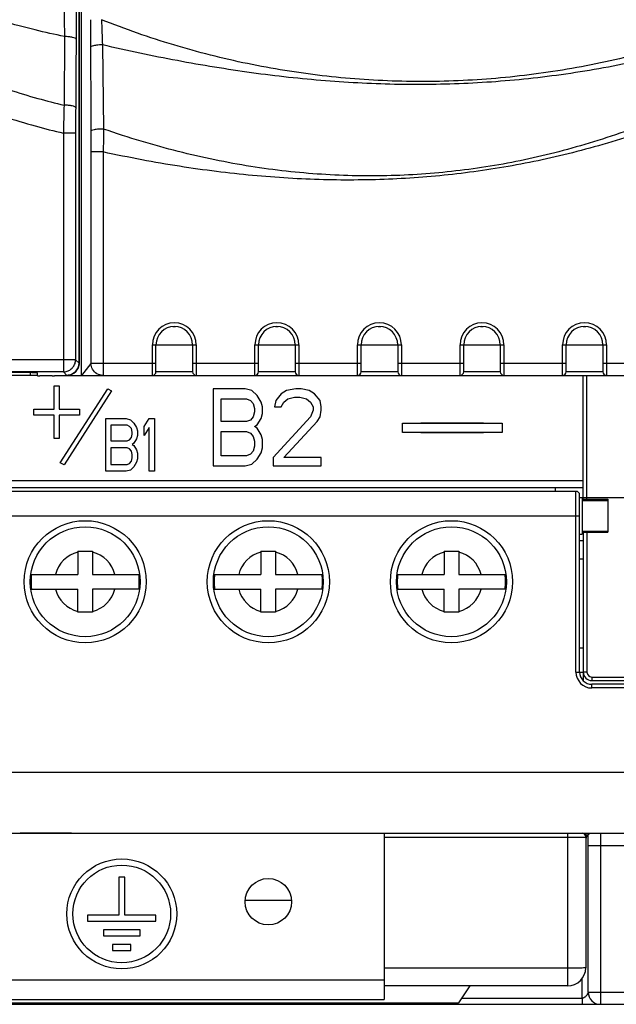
# Model space of a CAD drawing. Header units: millimetres. Extents: x 0 to 546, y 0 to 772.
# Tile 18 of 24: x 156 to 205, y 441 to 522. Entities that reach past the tile are written whole.
import ezdxf

# ---------------------------------------------------------------- set-up
doc = ezdxf.new("R2010")
doc.units = ezdxf.units.MM

# ---------------------------------------------------------------- blocks, each defined once
blk = doc.blocks.new('VFD_E3_BASE_NEW_VIEW_24_B8')
at = {"color": 7, "linetype": 'Continuous'}
for p, q in [((901.251, -198.713), (901.251, -185.799)), ((902.251, -185.713), (902.251, -199.713)), ((901.251, -186.713), (904.651, -186.713)), ((900.751, -199.213), (900.751, -197.611)), ((901.251, -198.713), (904.651, -198.713)), ((890.391, -199.713), (904.651, -199.713)), ((890.885, -199.213), (900.751, -199.213))]:
    blk.add_line(p, q, dxfattribs=at)
blk.add_arc((902.251, -198.713), 1, 180, 270, dxfattribs=at)
for points, start_tangent, end_tangent in [([(901.251, -198.713), (901.245, -198.736), (901.227, -198.788), (901.199, -198.855), (901.158, -198.931), (901.099, -199.013), (901.018, -199.096), (900.903, -199.174), (900.751, -199.213)], (0, -1), (-0.992503, -0.122223)), ([(900.751, -199.213), (900.75, -199.463), (900.75, -199.646), (900.751, -199.713)], (-0.005438, -0.999985), (1, 0))]:
    blk.add_spline(points, degree=3, dxfattribs=dict(at, start_tangent=start_tangent, end_tangent=end_tangent))
blk = doc.blocks.new('VFD_E_CTRL_BOX_COVER_NEW14')
at = {"color": 7, "linetype": 'Continuous'}
for p, q in [((787.603, -90.953), (787.788, -90.83)), ((787.788, -90.83), (787.788, -116.432)), ((788.787, -90.813), (788.787, -116.432)), ((858.315, -90.813), (788.787, -90.813)), ((820.551, -90.813), (820.551, -90.713)), ((826.551, -90.713), (826.551, -90.813)), ((858.315, -90.813), (858.315, -118.173)), ((859.5, -90.953), (859.315, -90.83)), ((859.315, -90.83), (859.315, -118.173)), ((787.551, -92.953), (787.551, -147.213)), ((859.551, -147.213), (859.551, -92.953)), ((818.508, -94.648), (818.079, -93.955)), ((828.936, -93.566), (828.265, -94.725)), ((819.552, -96.336), (819.132, -95.657)), ((827.77, -95.579), (827.192, -96.576)), ((820.607, -98.043), (820.192, -97.371)), ((826.635, -97.539), (826.135, -98.402)), ((821.664, -99.942), (822.934, -101.995)), ((824.18, -101.977), (825.509, -99.681)), ((821.879, -100.099), (823.019, -101.942)), ((824.093, -101.927), (825.216, -99.988)), ((823.019, -101.942), (822.934, -101.995)), ((824.093, -101.927), (824.18, -101.977)), ((788.787, -116.432), (787.788, -116.432)), ((859.315, -118.173), (858.315, -118.173)), ((858.354, -120.471), (858.324, -126.088)), ((787.835, -121.976), (787.835, -146.93)), ((788.834, -121.976), (787.835, -121.976)), ((788.834, -121.976), (788.834, -147.93)), ((859.268, -128.378), (858.268, -128.378)), ((858.268, -128.378), (858.268, -147.93)), ((859.268, -128.378), (859.268, -146.93)), ((787.835, -146.93), (787.551, -147.213)), ((859.268, -146.93), (787.835, -146.93)), ((859.551, -147.213), (859.268, -146.93)), ((788.834, -147.93), (788.551, -148.213)), ((788.551, -148.213), (789.351, -148.213)), ((858.268, -147.93), (788.834, -147.93)), ((789.551, -148.218), (789.551, -148.239)), ((790.751, -148.244), (789.751, -148.244)), ((790.951, -148.239), (790.951, -148.03)), ((854.151, -147.977), (792.951, -147.977)), ((856.151, -148.239), (856.151, -148.03)), ((857.351, -148.244), (856.351, -148.244)), ((857.551, -148.218), (857.551, -148.239)), ((857.751, -148.213), (858.552, -148.213)), ((858.552, -148.213), (858.268, -147.93))]:
    blk.add_line(p, q, dxfattribs=at)
for radius in [0.726, 0.626]:
    blk.add_arc((823.551, -101.613), radius, 211.73266, 329.9168, dxfattribs=at)
for points, start_tangent, end_tangent in [([(787.603, -90.953), (787.589, -91.027), (787.577, -91.233), (787.566, -91.552), (787.558, -91.963), (787.553, -92.447), (787.552, -92.697)], (-0.832083, -0.554651), (-0.003706, -0.999993)), ([(787.788, -90.83), (787.811, -90.827), (787.871, -90.823), (787.965, -90.821), (788.089, -90.818), (788.24, -90.816), (788.411, -90.814), (788.595, -90.813), (788.787, -90.813)], (0.832083, 0.554651), (1, 0)), ([(858.315, -90.813), (858.507, -90.813), (858.692, -90.814), (858.863, -90.816), (859.013, -90.818), (859.137, -90.821), (859.231, -90.823), (859.291, -90.827), (859.315, -90.83)], (1, 0), (0.832083, -0.554651)), ([(859.551, -92.697), (859.549, -92.447), (859.544, -91.963), (859.536, -91.552), (859.526, -91.233), (859.513, -91.027), (859.5, -90.953)], (-0.003706, 0.999993), (-0.832083, 0.554651)), ([(818.08, -93.955), (818.395, -93.618), (818.761, -93.268), (819.191, -92.912), (819.701, -92.562), (820.312, -92.24), (821.045, -91.983), (821.912, -91.844), (822.904, -91.875), (824, -92.101), (825.153, -92.488), (826.26, -92.92), (827.238, -93.27), (828.128, -93.494), (828.936, -93.566)], (0.665657, 0.746257), (0.999914, 0.013104)), ([(787.552, -92.697), (787.551, -92.855)], (-0.003706, -0.999993), (-0.001649, -0.999999)), ([(818.293, -94.3), (818.586, -93.978), (818.923, -93.644), (819.314, -93.303), (819.773, -92.967), (820.317, -92.652), (820.966, -92.386), (821.74, -92.214), (822.646, -92.188), (823.681, -92.348), (824.815, -92.687), (825.938, -93.103), (826.965, -93.469), (827.911, -93.72), (828.787, -93.824)], (0.656316, 0.754486), (0.999644, -0.026681)), ([(828.519, -94.287), (827.616, -94.118), (826.365, -93.674), (825.091, -93.129), (823.792, -92.641), (822.463, -92.369), (821.786, -92.363), (821.099, -92.47), (820.403, -92.709), (819.697, -93.102), (818.32, -94.344)], (-0.99596, 0.089793), (-0.657553, -0.753408)), ([(818.392, -94.461), (819.7, -93.299), (820.406, -92.907), (821.103, -92.667), (821.789, -92.56), (822.466, -92.567), (823.795, -92.84), (825.094, -93.328), (826.368, -93.873), (827.619, -94.317), (828.409, -94.476)], (0.66604, 0.745916), (0.993188, -0.116523)), ([(859.551, -92.855), (859.551, -92.697)], (-0.001649, 0.999999), (-0.003706, 0.999993)), ([(787.551, -92.855), (787.551, -92.953)], (-0.001649, -0.999999), (0, -1)), ([(828.28, -94.634), (827.885, -94.56), (827.503, -94.46), (827.13, -94.341), (826.735, -94.196), (826.3, -94.021), (825.818, -93.815), (825.283, -93.584), (824.7, -93.341), (824.092, -93.113), (823.516, -92.935), (823.003, -92.817), (822.543, -92.751), (822.119, -92.727), (821.707, -92.744), (821.274, -92.805), (820.796, -92.931), (820.275, -93.143), (819.736, -93.448), (819.232, -93.819), (818.808, -94.198), (818.455, -94.562)], (-0.989442, 0.144931), (-0.674233, -0.738519)), ([(828.264, -94.726), (827.833, -94.643), (827.447, -94.541), (827.07, -94.419), (826.669, -94.271), (826.23, -94.093), (825.742, -93.885), (825.205, -93.652), (824.621, -93.41), (824.019, -93.187), (823.454, -93.015), (822.953, -92.902), (822.505, -92.84), (822.091, -92.82), (821.688, -92.838), (821.263, -92.902), (820.793, -93.03), (820.283, -93.243), (819.756, -93.549), (819.265, -93.916), (818.852, -94.289), (818.508, -94.648)], (-0.989444, 0.144915), (-0.671383, -0.74111)), ([(859.551, -92.953), (859.551, -92.855)], (0, 1), (-0.001649, 0.999999)), ([(819.132, -95.657), (819.42, -95.375), (819.757, -95.086), (820.154, -94.799), (820.627, -94.526), (821.193, -94.294), (821.865, -94.141), (822.641, -94.109), (823.503, -94.228), (824.442, -94.499), (825.39, -94.86), (826.267, -95.203), (827.056, -95.454), (827.771, -95.578)], (0.694699, 0.7193), (0.996658, -0.081683)), ([(819.347, -96.006), (819.611, -95.739), (819.915, -95.467), (820.269, -95.197), (820.685, -94.938), (821.178, -94.711), (821.763, -94.545), (822.449, -94.478), (823.237, -94.544), (824.124, -94.762), (825.068, -95.095), (825.98, -95.441), (826.821, -95.713), (827.603, -95.867)], (0.684501, 0.729012), (0.99353, -0.113567)), ([(827.437, -96.153), (826.961, -96.047), (825.912, -95.675), (824.846, -95.217), (823.758, -94.808), (822.644, -94.579), (822.077, -94.574), (821.502, -94.663), (820.919, -94.864), (820.327, -95.192), (819.36, -96.025)], (-0.986313, 0.164884), (-0.684796, -0.728735)), ([(819.435, -96.147), (820.322, -95.396), (820.914, -95.067), (821.497, -94.867), (822.072, -94.777), (822.64, -94.782), (823.753, -95.011), (824.841, -95.419), (825.908, -95.876), (826.957, -96.248), (827.332, -96.336)], (0.696145, 0.717901), (0.982104, -0.188339)), ([(827.193, -96.576), (826.577, -96.404), (825.937, -96.163), (825.342, -95.91), (824.818, -95.685), (824.355, -95.496), (823.928, -95.34), (823.496, -95.207), (823.015, -95.1), (822.458, -95.039), (821.836, -95.07), (821.212, -95.223), (820.665, -95.47), (820.221, -95.755), (819.857, -96.047), (819.552, -96.336)], (-0.976682, 0.214691), (-0.703402, -0.710793)), ([(827.215, -96.486), (826.639, -96.326), (826.006, -96.09), (825.409, -95.837), (824.881, -95.61), (824.413, -95.418), (823.98, -95.259), (823.545, -95.124), (823.06, -95.013), (822.496, -94.948), (821.86, -94.973), (821.215, -95.124), (820.647, -95.373), (820.188, -95.661), (819.813, -95.959), (819.649, -96.107)], (-0.976691, 0.214648), (-0.72946, -0.684023)), ([(828.315, -94.639), (828.28, -94.634)], (-0.990537, 0.137248), (-0.989442, 0.144931)), ([(819.649, -96.107), (819.5, -96.252)], (-0.72946, -0.684023), (-0.706628, -0.707585)), ([(820.192, -97.371), (820.479, -97.129), (820.821, -96.889), (821.23, -96.665), (821.722, -96.481), (822.305, -96.373), (822.973, -96.377), (823.708, -96.513), (824.496, -96.771), (825.288, -97.089), (825.999, -97.362), (826.635, -97.539)], (0.739817, 0.672809), (0.980885, -0.19459)), ([(827.241, -96.492), (827.215, -96.486)], (-0.977918, 0.208987), (-0.976691, 0.214648)), ([(820.406, -97.717), (820.662, -97.494), (820.962, -97.273), (821.315, -97.067), (821.734, -96.894), (822.23, -96.78), (822.81, -96.757), (823.472, -96.852), (824.214, -97.069), (825.007, -97.373), (825.754, -97.658), (826.448, -97.861)], (0.729625, 0.683847), (0.976368, -0.216114)), ([(826.37, -97.996), (826.3, -97.977), (825.455, -97.677), (824.595, -97.308), (823.718, -96.978), (822.82, -96.794), (822.363, -96.789), (821.899, -96.861), (821.429, -97.023), (820.951, -97.287), (820.409, -97.722)], (-0.968589, 0.248668), (-0.729104, -0.684403)), ([(820.488, -97.85), (820.948, -97.491), (821.425, -97.226), (821.895, -97.064), (822.359, -96.992), (822.816, -96.996), (823.714, -97.18), (824.592, -97.509), (825.452, -97.878), (826.269, -98.17)], (0.744504, 0.667618), (0.962957, -0.269655)), ([(826.038, -98.273), (825.887, -98.221), (825.572, -98.101), (825.222, -97.955), (824.847, -97.793), (824.469, -97.632), (824.099, -97.486), (823.732, -97.36), (823.34, -97.253), (822.89, -97.178), (822.368, -97.166), (821.812, -97.26), (821.303, -97.457), (820.889, -97.703), (820.556, -97.961)], (-0.949245, 0.314537), (-0.758731, -0.651404)), ([(826.135, -98.402), (825.834, -98.302), (825.514, -98.178), (825.161, -98.031), (824.786, -97.868), (824.411, -97.71), (824.046, -97.566), (823.683, -97.442), (823.297, -97.339), (822.855, -97.267), (822.348, -97.26), (821.813, -97.357), (821.326, -97.551), (820.929, -97.791), (820.607, -98.043)], (-0.95663, 0.291306), (-0.755473, -0.65518)), ([(826.183, -98.319), (826.038, -98.273)], (-0.957656, 0.287914), (-0.949245, 0.314537)), ([(821.664, -99.942), (822.125, -99.533), (822.607, -99.287), (823.075, -99.197), (823.495, -99.222), (823.856, -99.306), (824.169, -99.412), (824.445, -99.517), (824.696, -99.608), (824.927, -99.678), (825.142, -99.718), (825.339, -99.721), (825.509, -99.681)], (0.675816, 0.737071), (0.91753, 0.397666)), ([(821.664, -99.942), (821.748, -99.99), (821.823, -100.041), (821.879, -100.099)], (0.873275, -0.487227), (0.525957, -0.850511)), ([(824.991, -100.376), (824.894, -100.352), (824.485, -100.207), (824.069, -100.03), (823.644, -99.871), (823.21, -99.782), (822.989, -99.78), (822.765, -99.815), (822.538, -99.894), (822.307, -100.022), (821.993, -100.283)], (-0.976576, 0.215175), (-0.707745, -0.706468)), ([(822.089, -100.03), (822.146, -99.974), (822.274, -99.863), (822.422, -99.754), (822.594, -99.654), (822.797, -99.571), (823.035, -99.52), (823.315, -99.514), (823.616, -99.561), (823.901, -99.642), (824.157, -99.731), (824.391, -99.816), (824.609, -99.891), (824.816, -99.949), (825.015, -99.989)], (0.708976, 0.705233), (0.988578, -0.150711)), ([(825.216, -99.988), (825.306, -99.883), (825.411, -99.783), (825.509, -99.681)], (0.501257, 0.865298), (0.669726, 0.742608)), ([(821.937, -100.193), (822.035, -100.085), (822.089, -100.03)], (0.656279, 0.754519), (0.708976, 0.705233)), ([(825.015, -99.989), (825.205, -100.008)], (0.988578, -0.150711), (0.999189, -0.040259)), ([(858.315, -118.173), (856.018, -117.653), (853.461, -116.968), (850.572, -116.085), (847.24, -114.961), (843.343, -113.565), (839.045, -112.007), (835, -110.596), (831.529, -109.478), (828.521, -108.61), (825.811, -107.932), (823.292, -107.403), (820.936, -107.009), (818.74, -106.739), (816.678, -106.58), (814.711, -106.52), (812.809, -106.551), (810.954, -106.67), (809.141, -106.873), (807.383, -107.156), (805.678, -107.515), (804.012, -107.952), (802.368, -108.471), (800.72, -109.082), (799.058, -109.791), (797.382, -110.604), (795.691, -111.525), (793.986, -112.562), (792.266, -113.721), (790.533, -115.008), (788.787, -116.432)], (-0.979738, 0.200283), (-0.760695, -0.64911)), ([(858.354, -120.471), (855.958, -119.932), (853.312, -119.224), (850.341, -118.313), (846.945, -117.152), (842.997, -115.703), (838.619, -114.056), (834.496, -112.548), (830.994, -111.355), (827.986, -110.432), (825.293, -109.708), (822.799, -109.142), (820.479, -108.718), (818.324, -108.424), (816.305, -108.244), (814.38, -108.167), (812.516, -108.185), (810.696, -108.291), (808.921, -108.483), (807.202, -108.754), (805.532, -109.104), (803.897, -109.533), (802.271, -110.049), (800.629, -110.66), (798.967, -111.372), (797.283, -112.189), (795.574, -113.118), (793.839, -114.165), (792.078, -115.338), (790.29, -116.645), (788.474, -118.094)], (-0.980086, 0.198574), (-0.768662, -0.639655)), ([(788.511, -120.849), (790.226, -119.461), (791.906, -118.227), (793.557, -117.131), (795.185, -116.16), (796.791, -115.305), (798.375, -114.56), (799.951, -113.913), (801.538, -113.353), (803.135, -112.878), (804.741, -112.487), (806.369, -112.176), (808.033, -111.944), (809.728, -111.793), (811.459, -111.726), (813.259, -111.744), (815.143, -111.853), (817.12, -112.063), (819.228, -112.387), (821.495, -112.841), (823.911, -113.434), (826.487, -114.179), (829.294, -115.106), (832.476, -116.277), (836.224, -117.775), (840.495, -119.572), (844.627, -121.327), (848.182, -122.784), (851.181, -123.925), (853.805, -124.825), (856.177, -125.539), (858.324, -126.088)], (0.762736, 0.646709), (0.97414, -0.225943)), ([(788.834, -121.976), (790.646, -120.587), (792.404, -119.36), (794.116, -118.28), (795.791, -117.331), (797.432, -116.503), (799.042, -115.788), (800.635, -115.175), (802.235, -114.651), (803.843, -114.216), (805.455, -113.87), (807.093, -113.608), (808.769, -113.43), (810.477, -113.339), (812.232, -113.336), (814.073, -113.428), (816.007, -113.623), (818.057, -113.934), (820.278, -114.382), (822.667, -114.981), (825.225, -115.741), (828.008, -116.689), (831.165, -117.89), (834.918, -119.44), (839.352, -121.367), (843.676, -123.258), (847.429, -124.83), (850.615, -126.06), (853.418, -127.027), (855.963, -127.793), (858.268, -128.378)], (0.780003, 0.625776), (0.974728, -0.223397)), ([(787.788, -116.432), (787.789, -117.173), (787.793, -117.863), (787.798, -118.476)], (-0.000026, -1), (0.011719, -0.999931)), ([(788.787, -116.432), (788.673, -117.039), (788.568, -117.598), (788.474, -118.094)], (-0.183739, -0.982975), (-0.1848, -0.982776)), ([(788.474, -118.094), (788.206, -118.154), (787.991, -118.243), (787.851, -118.354), (787.798, -118.476)], (-0.989046, -0.147608), (-0.058599, -0.998282)), ([(787.798, -118.476), (787.809, -119.395), (787.82, -120.314), (787.831, -121.232)], (0.011673, -0.999932), (0.011676, -0.999932)), ([(788.474, -118.094), (788.486, -119.013), (788.499, -119.931), (788.511, -120.849)], (0.013423, -0.99991), (0.013388, -0.99991)), ([(858.315, -118.173), (858.336, -119.33), (858.354, -120.471)], (0.01985, -0.999803), (0.013623, -0.999907)), ([(859.315, -118.173), (859.313, -119.444), (859.307, -120.693)], (-0.000001, -1), (-0.005977, -0.999982)), ([(788.511, -120.849), (788.241, -120.909), (788.025, -120.998), (787.884, -121.109), (787.831, -121.232)], (-0.989368, -0.145433), (-0.058581, -0.998283)), ([(788.511, -120.849), (788.564, -121.031), (788.618, -121.216), (788.672, -121.404), (788.726, -121.593), (788.78, -121.784), (788.834, -121.976)], (0.282195, -0.959357), (0.271139, -0.96254)), ([(859.307, -120.693), (859.229, -120.611), (859.022, -120.541), (858.716, -120.492), (858.354, -120.471)], (-0.113805, 0.993503), (-0.999873, 0.015933)), ([(859.307, -120.693), (859.296, -122.565), (859.285, -124.438), (859.274, -126.31)], (-0.005982, -0.999982), (-0.005982, -0.999982)), ([(787.831, -121.232), (787.832, -121.354), (787.833, -121.477), (787.834, -121.601), (787.834, -121.726), (787.835, -121.851), (787.835, -121.976)], (0.011676, -0.999932), (0, -1)), ([(858.324, -126.088), (858.295, -127.222), (858.268, -128.378)], (-0.027142, -0.999632), (-0.022123, -0.999755)), ([(859.274, -126.31), (859.195, -126.229), (858.99, -126.159), (858.686, -126.11), (858.324, -126.088)], (-0.113807, 0.993503), (-0.999857, 0.016906)), ([(859.274, -126.31), (859.269, -127.335), (859.268, -128.378)], (-0.005982, -0.999982), (-0.000001, -1)), ([(788.551, -148.213), (788.356, -148.194), (788.168, -148.137), (787.995, -148.045), (787.844, -147.92), (787.72, -147.769), (787.627, -147.596), (787.57, -147.408), (787.551, -147.213)], (-1, 0), (0, 1)), ([(788.834, -147.93), (788.528, -147.881), (788.249, -147.74), (788.027, -147.519), (787.884, -147.24), (787.835, -146.93)], (-1, 0.000685), (-0.000685, 1)), ([(858.268, -147.93), (858.574, -147.881), (858.853, -147.74), (859.075, -147.519), (859.218, -147.24), (859.268, -146.93)], (1, 0.000685), (0.000685, 1)), ([(859.551, -147.213), (859.532, -147.408), (859.475, -147.596), (859.383, -147.769), (859.258, -147.92), (859.107, -148.045), (858.934, -148.137), (858.747, -148.194), (858.552, -148.213)], (0, -1), (-1, 0)), ([(789.351, -148.213), (789.427, -148.213), (789.492, -148.215), (789.536, -148.216), (789.551, -148.218)], (1, 0), (0, -1)), ([(789.551, -148.239), (789.566, -148.241), (789.61, -148.243), (789.641, -148.245)], (0, -1), (0.999998, -0.002039)), ([(789.641, -148.245), (789.675, -148.244), (789.751, -148.244)], (0.999998, -0.002039), (1, 0)), ([(790.751, -148.244), (790.827, -148.244), (790.892, -148.243), (790.936, -148.241), (790.951, -148.239)], (1, 0), (0, 1)), ([(792.951, -147.977), (792.561, -147.978), (792.186, -147.981), (791.84, -147.986), (791.537, -147.993), (791.288, -148.001), (791.103, -148.01), (790.99, -148.02), (790.951, -148.03)], (-1, 0), (0, -1)), ([(856.151, -148.03), (856.113, -148.02), (855.999, -148.01), (855.814, -148.001), (855.566, -147.993), (855.262, -147.986), (854.917, -147.981), (854.541, -147.978), (854.151, -147.977)], (0, 1), (-1, 0)), ([(856.151, -148.239), (856.166, -148.241), (856.21, -148.243), (856.275, -148.244), (856.351, -148.244)], (0, -1), (1, 0)), ([(857.351, -148.244), (857.427, -148.244), (857.492, -148.243), (857.536, -148.241), (857.551, -148.239)], (1, 0), (0, 1)), ([(857.551, -148.218), (857.566, -148.216), (857.61, -148.215), (857.675, -148.213), (857.751, -148.213)], (0, 1), (1, 0))]:
    blk.add_spline(points, degree=3, dxfattribs=dict(at, start_tangent=start_tangent, end_tangent=end_tangent))
blk = doc.blocks.new('VFD_E_CTRL_BOX_BODY_NEW_13')
at = {"color": 7, "linetype": 'Continuous'}
for p, q in [((859.551, -51.213), (859.551, -147.213)), ((856.139, -148.213), (790.951, -148.213)), ((855.551, -147.992), (855.551, -148.213)), ((858.251, -148.213), (858.551, -148.213))]:
    blk.add_line(p, q, dxfattribs=at)
blk.add_arc((858.551, -147.213), 1, 270, 360, dxfattribs=at)
blk = doc.blocks.new('VFD_E3_TBLK_BASE_6P_NEW_24')
at = {"color": 7, "linetype": 'Continuous'}
blk.add_line((898.551, -157.413), (898.551, -157.713), dxfattribs=at)
blk = doc.blocks.new('VFD_E3_TB_DOOR_B_NEW_VIE12')
at = {"color": 7, "linetype": 'Continuous'}
for p, q in [((900.251, -157.713), (804.851, -157.713)), ((900.251, -172.513), (900.251, -157.713)), ((900.551, -172.513), (900.551, -158.013)), ((900.551, -158.213), (900.751, -158.213)), ((900.751, -158.213), (900.751, -161.213)), ((900.751, -158.463), (902.851, -158.463)), ((804.551, -159.713), (900.551, -159.713)), ((900.551, -161.213), (900.751, -161.213)), ((900.751, -160.963), (902.851, -160.963)), ((900.551, -170.513), (900.851, -170.513)), ((900.251, -172.513), (900.851, -172.513)), ((905.651, -173.513), (901.551, -173.513)), ((901.551, -173.813), (901.551, -173.513)), ((905.651, -173.813), (901.551, -173.813)), ((796.251, -180.713), (908.851, -180.713)), ((846.651, -185.709), (858.451, -185.709)), ((858.451, -185.709), (858.451, -185.709)), ((858.937, -185.713), (908.551, -185.713))]:
    blk.add_line(p, q, dxfattribs=at)
for centre, radius in [((860.051, -165.113), 5), ((875.051, -165.113), 5), ((890.051, -165.113), 5), ((860.051, -165.113), 4.5), ((875.051, -165.113), 4.5), ((890.051, -165.113), 4.5)]:
    blk.add_circle(centre, radius, dxfattribs=at)
for centre, radius, start, end in [((900.251, -158.013), 0.3, 0, 90), ((901.551, -172.513), 1.3, 180, 270), ((901.551, -172.513), 1, 180, 270)]:
    blk.add_arc(centre, radius, start, end, dxfattribs=at)
for points, start_tangent, end_tangent in [([(858.451, -185.709), (858.669, -185.711), (858.914, -185.713), (858.937, -185.713)], (1, -0.000074), (0.999999, -0.001619)), ([(858.451, -185.709), (858.619, -185.71), (858.784, -185.712), (858.937, -185.713)], (1, -0.000236), (1, -0.00033))]:
    blk.add_spline(points, degree=3, dxfattribs=dict(at, start_tangent=start_tangent, end_tangent=end_tangent))
blk = doc.blocks.new('FAN_80X32_NEW_VIEW_24_BL4')
at = {"color": 7, "linetype": 'Continuous'}
blk.add_line((876.951, -191.213), (873.151, -191.213), dxfattribs=at)
at = {"color": 7, "linetype": 'Continuous', "start_tangent": (0.814969, 0.579505), "end_tangent": (0.83936, 0.543576)}
blk.add_spline([(828.187, -190.944), (830.398, -189.441)], degree=3, dxfattribs=at)
blk = doc.blocks.new('VFD_E3_BRACKET_T1P6_NEW_V9')
at = {"color": 7, "linetype": 'Continuous'}
for p, q in [((820.551, -199.313), (820.551, -185.713)), ((884.551, -185.713), (884.551, -199.313)), ((842.301, -189.313), (841.801, -189.313)), ((841.801, -189.313), (841.801, -192.413)), ((842.301, -192.413), (842.301, -189.313)), ((863.301, -189.313), (862.801, -189.313)), ((862.801, -189.313), (862.801, -192.413)), ((863.301, -192.413), (863.301, -189.313)), ((841.801, -192.413), (839.251, -192.413)), ((839.251, -192.413), (839.251, -192.913)), ((844.851, -192.413), (842.301, -192.413)), ((844.851, -192.913), (844.851, -192.413)), ((862.801, -192.413), (860.251, -192.413)), ((860.251, -192.413), (860.251, -192.913)), ((865.851, -192.413), (863.301, -192.413)), ((865.851, -192.913), (865.851, -192.413)), ((839.251, -192.913), (844.851, -192.913)), ((860.251, -192.913), (865.851, -192.913)), ((843.551, -193.613), (840.551, -193.613)), ((840.551, -193.613), (840.551, -194.113)), ((840.551, -194.113), (843.551, -194.113)), ((843.551, -194.113), (843.551, -193.613)), ((864.551, -193.613), (861.551, -193.613)), ((861.551, -193.613), (861.551, -194.113)), ((861.551, -194.113), (864.551, -194.113)), ((864.551, -194.113), (864.551, -193.613)), ((842.801, -194.813), (841.301, -194.813)), ((841.301, -194.813), (841.301, -195.313)), ((842.801, -195.313), (842.801, -194.813)), ((863.801, -194.813), (862.301, -194.813)), ((862.301, -194.813), (862.301, -195.313)), ((863.801, -195.313), (863.801, -194.813)), ((841.301, -195.313), (842.801, -195.313)), ((862.301, -195.313), (863.801, -195.313)), ((820.551, -197.713), (884.551, -197.713)), ((820.551, -199.313), (884.551, -199.313))]:
    blk.add_line(p, q, dxfattribs=at)
for centre, radius in [((842.051, -192.313), 4.5), ((863.051, -192.313), 4.5), ((842.051, -192.313), 4), ((863.051, -192.313), 4), ((830.051, -191.313), 1.9), ((875.051, -191.313), 1.9)]:
    blk.add_circle(centre, radius, dxfattribs=at)
blk = doc.blocks.new('VFD_E3_FAN_GUARD_NEW_VIEW7')
at = {"color": 7, "linetype": 'Continuous'}
for p, q in [((884.551, -186.023), (899.551, -186.023)), ((899.551, -185.713), (899.551, -198.213)), ((901.051, -185.713), (901.051, -196.713)), ((899.551, -196.765), (884.551, -196.765)), ((899.551, -198.213), (884.551, -198.213)), ((891.551, -198.213), (890.64, -199.579)), ((806.712, -199.713), (890.391, -199.713)), ((851.034, -199.579), (890.64, -199.579))]:
    blk.add_line(p, q, dxfattribs=at)
for centre, radius, start, end in [((900.751, -186.013), 0.3, 0, 90), ((901.551, -186.213), 0.5, 101.40619, 180), ((899.551, -196.713), 1.5, 270, 360), ((890.391, -199.413), 0.3, 270, 326.30993)]:
    blk.add_arc(centre, radius, start, end, dxfattribs=at)
for points, start_tangent, end_tangent in [([(899.551, -186.023), (899.731, -186.023), (899.927, -186.023), (900.13, -186.023), (900.334, -186.022), (900.526, -186.021), (900.696, -186.02), (900.835, -186.018), (900.939, -186.017), (901.006, -186.016), (901.041, -186.014), (901.051, -186.013)], (1, 0), (-0.000487, 1)), ([(901.051, -196.713), (900.979, -196.729), (900.767, -196.744), (900.435, -196.755), (900.016, -196.763), (899.551, -196.765)], (0, -1), (-1, 0))]:
    blk.add_spline(points, degree=3, dxfattribs=dict(at, start_tangent=start_tangent, end_tangent=end_tangent))
blk = doc.blocks.new('TBLK_SCREW_M5_NEW_VIEW_217')
at = {"color": 7, "linetype": 'Continuous'}
for p, q in [((889.451, -162.613), (890.651, -162.613)), ((889.451, -162.613), (889.451, -164.513)), ((890.651, -162.613), (890.651, -164.513)), ((885.655, -164.513), (889.451, -164.513)), ((890.651, -164.513), (894.447, -164.513)), ((885.655, -165.713), (889.451, -165.713)), ((889.451, -167.613), (889.451, -165.713)), ((894.447, -165.713), (890.651, -165.713)), ((890.651, -165.713), (890.651, -167.613)), ((890.651, -167.613), (889.451, -167.613))]:
    blk.add_line(p, q, dxfattribs=at)
for radius, start, end in [(2.5, 103.88654, 166.11346), (2.5, 13.88654, 76.11346), (4.436, 172.22739, 187.77261), (4.436, 352.22739, 7.77261), (2.5, 193.88654, 256.11346), (2.5, 283.88654, 346.11346)]:
    blk.add_arc((890.051, -165.113), radius, start, end, dxfattribs=at)
blk = doc.blocks.new('TBLK_SCREW_M5_NEW_VIEW_219')
at = {"color": 7, "linetype": 'Continuous'}
for p, q in [((859.451, -162.613), (860.651, -162.613)), ((859.451, -162.613), (859.451, -164.513)), ((860.651, -162.613), (860.651, -164.513)), ((855.655, -164.513), (859.451, -164.513)), ((860.651, -164.513), (864.447, -164.513)), ((855.655, -165.713), (859.451, -165.713)), ((859.451, -167.613), (859.451, -165.713)), ((864.447, -165.713), (860.651, -165.713)), ((860.651, -165.713), (860.651, -167.613)), ((860.651, -167.613), (859.451, -167.613))]:
    blk.add_line(p, q, dxfattribs=at)
for radius, start, end in [(2.5, 103.88654, 166.11346), (2.5, 13.88654, 76.11346), (4.436, 172.22739, 187.77261), (4.436, 352.22739, 7.77261), (2.5, 193.88654, 256.11346), (2.5, 283.88654, 346.11346)]:
    blk.add_arc((860.051, -165.113), radius, start, end, dxfattribs=at)
blk = doc.blocks.new('TBLK_SCREW_M5_NEW_VIEW_218')
at = {"color": 7, "linetype": 'Continuous'}
for p, q in [((874.451, -162.613), (875.651, -162.613)), ((874.451, -162.613), (874.451, -164.513)), ((875.651, -162.613), (875.651, -164.513)), ((870.655, -164.513), (874.451, -164.513)), ((875.651, -164.513), (879.447, -164.513)), ((870.655, -165.713), (874.451, -165.713)), ((874.451, -167.613), (874.451, -165.713)), ((879.447, -165.713), (875.651, -165.713)), ((875.651, -165.713), (875.651, -167.613)), ((875.651, -167.613), (874.451, -167.613))]:
    blk.add_line(p, q, dxfattribs=at)
for radius, start, end in [(2.5, 103.88654, 166.11346), (2.5, 13.88654, 76.11346), (4.436, 172.22739, 187.77261), (4.436, 352.22739, 7.77261), (2.5, 193.88654, 256.11346), (2.5, 283.88654, 346.11346)]:
    blk.add_arc((875.051, -165.113), radius, start, end, dxfattribs=at)

msp = doc.modelspace()

# ---------------------------------------------------------------- linework, layer by layer
at = {"color": 7, "linetype": 'Continuous'}
for p, q in [((160.94, 492.653), (160.94, 589.96)), ((162.646, 519.712), (162.751, 512.821)), ((162.712, 510.942), (161.713, 510.942)), ((161.713, 510.942), (161.713, 493.622)), ((162.712, 510.942), (162.712, 492.653)), ((166.74, 495.153), (170.34, 495.153)), ((166.74, 492.653), (166.74, 495.153)), ((167.04, 492.953), (167.04, 495.153)), ((170.04, 495.153), (170.04, 492.953)), ((170.34, 495.153), (170.34, 492.653)), ((175.14, 495.153), (178.74, 495.153)), ((175.14, 492.653), (175.14, 495.153)), ((175.44, 492.953), (175.44, 495.153)), ((178.44, 495.153), (178.44, 492.953)), ((178.74, 495.153), (178.74, 492.653)), ((183.54, 495.153), (187.14, 495.153)), ((183.54, 492.653), (183.54, 495.153)), ((183.84, 492.953), (183.84, 495.153)), ((186.84, 495.153), (186.84, 492.953)), ((187.14, 495.153), (187.14, 492.653)), ((191.94, 495.153), (195.54, 495.153)), ((191.94, 492.653), (191.94, 495.153)), ((192.24, 492.953), (192.24, 495.153)), ((195.24, 495.153), (195.24, 492.953)), ((195.54, 495.153), (195.54, 492.653)), ((200.34, 495.153), (203.94, 495.153)), ((200.34, 492.653), (200.34, 495.153)), ((200.64, 492.953), (200.64, 495.153)), ((203.64, 495.153), (203.64, 492.953)), ((203.94, 495.153), (203.94, 492.653)), ((161.713, 493.622), (160.94, 492.653)), ((161.713, 493.653), (167.04, 493.653)), ((170.04, 493.653), (175.44, 493.653)), ((178.44, 493.653), (183.84, 493.653)), ((186.84, 493.653), (192.24, 493.653)), ((195.24, 493.653), (200.64, 493.653)), ((203.64, 493.653), (209.04, 493.653)), ((159.74, 492.653), (166.74, 492.653)), ((166.744, 492.653), (175.14, 492.653)), ((170.04, 492.953), (167.04, 492.953)), ((175.144, 492.653), (183.54, 492.653)), ((178.44, 492.953), (175.44, 492.953)), ((183.544, 492.653), (191.94, 492.653)), ((186.84, 492.953), (183.84, 492.953)), ((191.944, 492.653), (200.34, 492.653)), ((195.24, 492.953), (192.24, 492.953)), ((200.344, 492.653), (208.74, 492.653)), ((203.64, 492.953), (200.64, 492.953)), ((202.04, 482.403), (202.04, 492.653)), ((202.34, 482.503), (202.34, 492.653)), ((158.69, 491.787), (159.106, 491.787)), ((158.69, 489.875), (158.69, 491.787)), ((159.106, 491.787), (159.106, 489.875)), ((159.204, 485.478), (163.099, 491.538)), ((163.402, 491.381), (159.507, 485.321)), ((163.099, 491.538), (163.402, 491.381)), ((171.723, 491.538), (171.723, 485.25)), ((174.348, 491.538), (171.723, 491.538)), ((174.895, 491.404), (174.348, 491.538)), ((175.332, 491.003), (174.895, 491.404)), ((175.66, 490.468), (175.332, 491.003)), ((177.301, 491.137), (176.864, 490.602)), ((177.739, 491.404), (177.301, 491.137)), ((178.504, 491.538), (177.739, 491.404)), ((178.942, 491.538), (178.504, 491.538)), ((179.598, 491.404), (178.942, 491.538)), ((180.035, 491.137), (179.598, 491.404)), ((180.473, 490.602), (180.035, 491.137)), ((172.379, 488.862), (172.379, 490.735)), ((172.379, 490.735), (174.457, 490.735)), ((174.457, 490.735), (174.785, 490.602)), ((174.785, 490.602), (175.004, 490.334)), ((175.004, 490.334), (175.114, 489.933)), ((175.77, 490.066), (175.66, 490.468)), ((176.864, 490.602), (176.754, 490.066)), ((177.301, 490.066), (177.52, 490.468)), ((177.52, 490.468), (177.848, 490.735)), ((177.848, 490.735), (178.395, 490.869)), ((178.395, 490.869), (178.832, 490.869)), ((178.832, 490.869), (179.379, 490.735)), ((179.379, 490.735), (179.707, 490.468)), ((179.707, 490.468), (179.926, 490.066)), ((180.582, 490.066), (180.473, 490.602)), ((157.023, 489.398), (157.023, 489.875)), ((157.023, 489.875), (158.69, 489.875)), ((158.69, 489.398), (157.023, 489.398)), ((158.69, 487.486), (158.69, 489.398)), ((159.106, 489.875), (160.773, 489.875)), ((160.773, 489.398), (159.106, 489.398)), ((159.106, 489.398), (159.106, 487.486)), ((160.773, 489.875), (160.773, 489.398)), ((175.114, 489.665), (175.004, 489.264)), ((175.114, 489.933), (175.114, 489.665)), ((175.66, 489.13), (175.77, 489.531)), ((175.77, 489.531), (175.77, 490.066)), ((176.754, 490.066), (177.301, 490.066)), ((179.926, 489.799), (179.707, 489.264)), ((179.926, 490.066), (179.926, 489.799)), ((180.473, 489.264), (180.582, 489.799)), ((180.582, 489.799), (180.582, 490.066)), ((162.923, 489.113), (164.603, 489.113)), ((162.923, 484.801), (162.923, 489.113)), ((164.673, 488.562), (163.343, 488.562)), ((163.343, 488.562), (163.343, 487.278)), ((164.603, 489.113), (164.953, 489.021)), ((164.883, 488.471), (164.673, 488.562)), ((164.953, 489.021), (165.233, 488.746)), ((165.233, 488.746), (165.443, 488.379)), ((166.073, 488.471), (166.493, 489.113)), ((166.493, 489.113), (166.913, 489.113)), ((166.913, 489.113), (166.913, 484.801)), ((174.457, 488.862), (172.379, 488.862)), ((174.785, 488.996), (174.457, 488.862)), ((175.004, 489.264), (174.785, 488.996)), ((175.114, 488.461), (175.332, 488.595)), ((175.332, 488.595), (175.66, 489.13)), ((179.707, 489.264), (176.645, 485.919)), ((177.52, 485.919), (180.254, 488.862)), ((180.254, 488.862), (180.473, 489.264)), ((187.223, 487.984), (187.223, 488.749)), ((187.223, 488.749), (195.39, 488.749)), ((193.873, 488.749), (188.74, 488.749)), ((195.39, 488.749), (195.39, 487.984)), ((165.023, 488.287), (164.883, 488.471)), ((165.093, 488.012), (165.023, 488.287)), ((165.023, 487.553), (165.093, 487.828)), ((165.093, 487.828), (165.093, 488.012)), ((165.443, 488.379), (165.513, 488.104)), ((165.513, 488.104), (165.513, 487.737)), ((166.073, 487.737), (166.073, 488.471)), ((166.493, 488.379), (166.073, 487.737)), ((166.493, 484.801), (166.493, 488.379)), ((172.379, 486.053), (172.379, 488.06)), ((172.379, 488.06), (174.457, 488.06)), ((174.457, 488.06), (174.785, 487.926)), ((174.785, 487.926), (175.004, 487.658)), ((175.332, 488.327), (175.114, 488.461)), ((175.66, 487.792), (175.332, 488.327)), ((175.77, 487.391), (175.66, 487.792)), ((195.39, 487.984), (187.223, 487.984)), ((188.74, 487.984), (193.873, 487.984)), ((159.106, 487.486), (158.69, 487.486)), ((163.343, 487.278), (164.673, 487.278)), ((164.673, 487.278), (164.883, 487.37)), ((164.883, 487.37), (165.023, 487.553)), ((165.233, 487.094), (165.093, 487.003)), ((165.093, 487.003), (165.233, 486.911)), ((165.443, 487.461), (165.233, 487.094)), ((165.513, 487.737), (165.443, 487.461)), ((175.004, 487.658), (175.114, 487.257)), ((175.114, 487.257), (175.114, 486.856)), ((175.77, 486.722), (175.77, 487.391)), ((164.673, 486.727), (163.343, 486.727)), ((163.343, 486.727), (163.343, 485.351)), ((164.883, 486.636), (164.673, 486.727)), ((165.023, 486.452), (164.883, 486.636)), ((165.093, 486.177), (165.023, 486.452)), ((165.093, 485.902), (165.093, 486.177)), ((165.233, 486.911), (165.443, 486.544)), ((165.443, 486.544), (165.513, 486.269)), ((165.513, 486.269), (165.513, 485.81)), ((174.785, 486.187), (174.457, 486.053)), ((175.004, 486.454), (174.785, 486.187)), ((175.114, 486.856), (175.004, 486.454)), ((175.332, 485.785), (175.66, 486.32)), ((175.66, 486.32), (175.77, 486.722)), ((159.507, 485.321), (159.204, 485.478)), ((163.343, 485.351), (164.673, 485.351)), ((164.673, 485.351), (164.883, 485.443)), ((164.883, 485.443), (165.023, 485.627)), ((165.023, 485.627), (165.093, 485.902)), ((165.443, 485.535), (165.233, 485.168)), ((165.513, 485.81), (165.443, 485.535)), ((174.457, 486.053), (172.379, 486.053)), ((174.348, 485.25), (174.895, 485.384)), ((174.895, 485.384), (175.332, 485.785)), ((176.645, 485.919), (176.645, 485.25)), ((180.582, 485.919), (177.52, 485.919)), ((180.582, 485.25), (180.582, 485.919)), ((164.603, 484.801), (162.923, 484.801)), ((164.953, 484.893), (164.603, 484.801)), ((165.233, 485.168), (164.953, 484.893)), ((166.913, 484.801), (166.493, 484.801)), ((171.723, 485.25), (174.348, 485.25)), ((176.645, 485.25), (180.582, 485.25)), ((202.04, 484.014), (105.44, 484.014)), ((202.04, 483.453), (105.44, 483.453)), ((202.04, 482.653), (216.403, 482.653)), ((202.04, 482.503), (204.04, 482.503)), ((204.04, 482.503), (204.04, 479.803)), ((202.04, 479.906), (202.04, 467.64)), ((202.04, 479.803), (204.04, 479.803)), ((202.34, 479.803), (202.34, 468.353)), ((202.04, 479.103), (201.74, 479.103)), ((202.04, 477.603), (201.74, 477.603)), ((202.34, 468.353), (202.04, 468.353)), ((202.74, 467.953), (206.84, 467.953)), ((202.74, 467.953), (202.74, 467.653)), ((202.74, 467.653), (206.84, 467.653)), ((160.125, 455.153), (155.918, 455.153))]:
    msp.add_line(p, q, dxfattribs=at)
for centre in [(168.54, 495.153), (176.94, 495.153), (185.34, 495.153), (193.74, 495.153), (202.14, 495.153)]:
    msp.add_arc(centre, 1.8, 0, 180)
for centre, radius, start, end in [((168.54, 495.153), 1.5, 0, 180), ((176.94, 495.153), 1.5, 0, 180), ((185.34, 495.153), 1.5, 0, 180), ((193.74, 495.153), 1.5, 0, 180), ((202.14, 495.153), 1.5, 0, 180), ((166.74, 492.953), 0.3, 270, 0), ((170.34, 492.953), 0.3, 180, 270), ((175.14, 492.953), 0.3, 270, 0), ((178.74, 492.953), 0.3, 180, 270), ((183.54, 492.953), 0.3, 270, 0), ((187.14, 492.953), 0.3, 180, 270), ((191.94, 492.953), 0.3, 270, 0), ((195.54, 492.953), 0.3, 180, 270), ((200.34, 492.953), 0.3, 270, 0), ((203.94, 492.953), 0.3, 180, 270), ((202.74, 468.353), 0.7, 180, 270), ((202.74, 468.353), 0.4, 180, 270)]:
    msp.add_arc(centre, radius, start, end, dxfattribs=at)
for points, start_tangent, end_tangent in [([(217.84, 522.72), (214.92, 521.576), (211.795, 520.479), (208.575, 519.493), (205.403, 518.668), (202.279, 517.998), (199.157, 517.47), (196.037, 517.08), (192.959, 516.831), (189.874, 516.718), (186.781, 516.739), (183.712, 516.894), (180.647, 517.185), (177.583, 517.612), (174.534, 518.173), (171.503, 518.871), (168.495, 519.703), (165.516, 520.671), (162.572, 521.773)], (-0.925014, -0.379934), (-0.928584, 0.371123)), ([(161.67, 521.773), (161.671, 520.64), (161.675, 519.531)], (-0.000001, -1), (0.004818, -0.999988)), ([(162.572, 521.773), (162.609, 520.732), (162.646, 519.712)], (0.034222, -0.999414), (0.037716, -0.999288)), ([(217.686, 521.726), (214.725, 520.66), (211.585, 519.679), (208.385, 518.825), (205.245, 518.122), (202.158, 517.558), (199.081, 517.115), (196.019, 516.789), (192.999, 516.578), (189.977, 516.474), (186.949, 516.473), (183.937, 516.572), (180.924, 516.766), (177.9, 517.053), (174.871, 517.427), (171.835, 517.885), (168.788, 518.421), (165.726, 519.031), (162.646, 519.712)], (-0.933218, -0.35931), (-0.974337, 0.225096)), ([(162.646, 519.712), (162.166, 519.684), (161.813, 519.618), (161.675, 519.531)], (-0.999951, -0.009895), (-0.140661, -0.990058)), ([(161.675, 519.531), (161.687, 517.225), (161.698, 514.927), (161.709, 512.64)], (0.004823, -0.999988), (0.004832, -0.999988)), ([(217.561, 518.188), (214.779, 516.692), (211.91, 515.281), (208.996, 513.992), (206.104, 512.86), (203.239, 511.883), (200.396, 511.057), (197.574, 510.375), (194.764, 509.833), (191.954, 509.426), (189.137, 509.15), (186.31, 509.005), (183.467, 508.992), (180.603, 509.112), (177.715, 509.367), (174.799, 509.76), (171.849, 510.296), (168.862, 510.98), (165.83, 511.819), (162.751, 512.821)], (-0.872814, -0.488054), (-0.943981, 0.33)), ([(217.74, 517.323), (214.925, 515.889), (212.022, 514.565), (209.077, 513.376), (206.163, 512.343), (203.286, 511.457), (200.44, 510.707), (197.622, 510.084), (194.824, 509.581), (192.03, 509.19), (189.234, 508.906), (186.428, 508.726), (183.604, 508.648), (180.755, 508.671), (177.875, 508.794), (174.956, 509.017), (171.989, 509.341), (168.966, 509.768), (165.877, 510.301), (162.712, 510.942)], (-0.880646, -0.473774), (-0.977186, 0.212387)), ([(162.751, 512.821), (162.241, 512.798), (161.858, 512.731), (161.709, 512.64)], (-0.999995, 0.003014), (-0.140785, -0.99004)), ([(162.751, 512.821), (162.732, 511.883), (162.712, 510.942)], (-0.019516, -0.99981), (-0.021174, -0.999776)), ([(161.709, 512.64), (161.712, 511.792), (161.713, 510.942)], (0.004831, -0.999988), (0, -1)), ([(168.427, 496.65), (168.466, 496.652)], (0.997804, 0.066231), (0.999074, 0.043033)), ([(168.466, 496.652), (168.642, 496.65)], (0.999074, 0.043033), (0.998192, -0.060105)), ([(176.827, 496.65), (176.866, 496.652)], (0.997804, 0.066231), (0.999074, 0.043033)), ([(176.866, 496.652), (177.042, 496.65)], (0.999074, 0.043033), (0.998192, -0.060105)), ([(185.227, 496.65), (185.266, 496.652)], (0.997804, 0.066231), (0.999074, 0.043033)), ([(185.266, 496.652), (185.442, 496.65)], (0.999074, 0.043033), (0.998192, -0.060105)), ([(193.627, 496.65), (193.666, 496.652)], (0.997804, 0.066231), (0.999074, 0.043033)), ([(193.666, 496.652), (193.842, 496.65)], (0.999074, 0.043033), (0.998192, -0.060105)), ([(202.027, 496.65), (202.066, 496.652)], (0.997804, 0.066231), (0.999074, 0.043033)), ([(202.066, 496.652), (202.242, 496.65)], (0.999074, 0.043033), (0.998192, -0.060105)), ([(162.681, 492.653), (162.206, 492.778), (161.837, 493.147), (161.713, 493.622)], (-1, -0.000003), (-0.005643, 0.999984))]:
    msp.add_spline(points, degree=3, dxfattribs=dict(at, start_tangent=start_tangent, end_tangent=end_tangent))

# ---------------------------------------------------------------- block references
for name in ['VFD_E3_BASE_NEW_VIEW_24_B8', 'VFD_E_CTRL_BOX_BODY_NEW_13', 'VFD_E_CTRL_BOX_COVER_NEW14', 'VFD_E3_TB_DOOR_B_NEW_VIE12', 'VFD_E3_TBLK_BASE_6P_NEW_24', 'TBLK_SCREW_M5_NEW_VIEW_219', 'TBLK_SCREW_M5_NEW_VIEW_218', 'TBLK_SCREW_M5_NEW_VIEW_217', 'VFD_E3_FAN_GUARD_NEW_VIEW7', 'VFD_E3_BRACKET_T1P6_NEW_V9', 'FAN_80X32_NEW_VIEW_24_BL4']:
    msp.add_blockref(name, (-698.812, 640.866))

doc.saveas('drawing.dxf')
